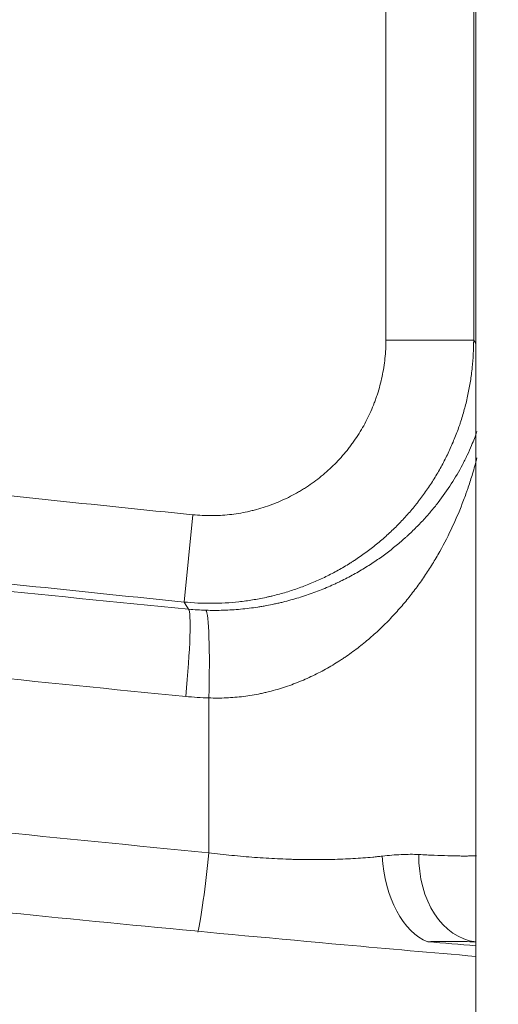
# Model space of a CAD drawing. Header units: millimetres. Extents: x -10 to 594, y 0 to 420.
# Tile 235 of 256: x 180.96 to 183.68, y 250.27 to 255.88. Entities that reach past the tile are written whole.
import ezdxf

# ---------------------------------------------------------------- set-up
doc = ezdxf.new("R2010")
doc.units = ezdxf.units.MM
doc.layers.add('1', color=7, linetype='Continuous', true_color=0xffffff)

msp = doc.modelspace()

# ---------------------------------------------------------------- linework, layer by layer
at = {"layer": '1', "color": 155, "linetype": 'Continuous', "lineweight": 18}
msp.add_line((183.5558, 249.9968), (183.5558, 270.0866), dxfattribs=at)
msp.add_line((183.5558, 249.9968), (183.5558, 270.0866), dxfattribs=at)
at = {"layer": '1', "color": 155, "linetype": 'Continuous', "lineweight": 13}
for p, q in [((183.0445, 254.0516), (183.0445, 257.6668)), ((183.5442, 257.6668), (183.5442, 254.0516)), ((183.0445, 254.0516), (183.5442, 254.0516)), ((181.9455, 253.057), (181.8953, 252.5602)), ((182.0359, 251.1327), (182.0359, 252.0142))]:
    msp.add_line(p, q, dxfattribs=at)
for centre, major_axis, ratio, start_param, end_param in [((181.8709, 252.0226), (0.0483, 0.4977), 0.067432, 4.71894, 6.230706), ((182.0023, 252.0142), (-0.0153, -0.4998), 0.06719, 1.572857, 3.086565), ((182.0023, 251.1327), (-0.0476, -0.4977), 0.066918, 0.43348, 1.577201), ((183.3194, 251.1131), (0.0419, -0.4982), 0.589936, 4.662866, 6.017613), ((183.597, 251.1224), (-0.0205, -0.4996), 0.729833, 4.742344, 6.225995)]:
    msp.add_ellipse(centre, major_axis=major_axis, ratio=ratio, start_param=start_param, end_param=end_param, dxfattribs=at)
for points, knots in [([(162.2415, 255.7691), (163.0456, 255.5684), (163.852, 255.3771), (164.863, 255.1493), (165.0653, 255.1043), (165.4703, 255.0155), (165.6729, 254.9716), (166.2813, 254.8417), (166.6874, 254.7574), (167.9075, 254.5107), (168.7231, 254.3547), (169.9497, 254.1328), (170.359, 254.0608), (170.9739, 253.9556), (171.2815, 253.9038), (171.5894, 253.853), (171.7948, 253.8193), (171.8975, 253.8026), (172.822, 253.6533), (173.6451, 253.5281), (174.8817, 253.3506), (175.2942, 253.2931), (176.1198, 253.1816), (177.3591, 253.0193), (178.6011, 252.8715), (180.2593, 252.6866), (181.0896, 252.6002), (181.9209, 252.5194)], [0, 0, 0, 0, 0.125, 0.125, 0.15625, 0.15625, 0.1875, 0.1875, 0.25, 0.25, 0.375, 0.375, 0.4375, 0.4375, 0.46875, 0.484375, 0.484375, 0.5, 0.5, 0.625, 0.625, 0.6875, 0.6875, 0.75, 0.875, 0.875, 1, 1, 1, 1]), ([(181.9048, 252.0226), (181.0719, 252.1037), (180.2402, 252.1905), (178.579, 252.3761), (177.7495, 252.475), (176.5071, 252.6331), (176.0933, 252.6874), (175.2662, 252.7994), (174.853, 252.8571), (173.6142, 253.0354), (172.7896, 253.1612), (171.8634, 253.3111), (171.7605, 253.3278), (171.5549, 253.3616), (171.2464, 253.4126), (170.9382, 253.4647), (170.3223, 253.5703), (169.9122, 253.6426), (168.6834, 253.8655), (167.8664, 254.0221), (166.6441, 254.2698), (166.2373, 254.3545), (165.6279, 254.4849), (165.4249, 254.5289), (165.0192, 254.6181), (164.0057, 254.844), (162.9959, 255.0841), (162.1904, 255.2855)], [0, 0, 0, 0, 0.125, 0.125, 0.25, 0.25, 0.3125, 0.3125, 0.375, 0.375, 0.5, 0.5, 0.515625, 0.515625, 0.53125, 0.5625, 0.5625, 0.625, 0.625, 0.75, 0.75, 0.8125, 0.8125, 0.84375, 0.84375, 0.875, 1, 1, 1, 1]), ([(183.5442, 254.0516), (183.5442, 254.0253), (183.5428, 253.9728), (183.5366, 253.8949), (183.5264, 253.8175), (183.5122, 253.7408), (183.4939, 253.6648), (183.4791, 253.6146), (183.47, 253.5864), (183.4689, 253.5833), (183.4669, 253.5771), (183.4658, 253.5739), (183.4627, 253.5646), (183.4562, 253.546), (183.4494, 253.5275), (183.4354, 253.4909), (183.4154, 253.4427), (183.3819, 253.3723), (183.3448, 253.3038), (183.3042, 253.2372), (183.2747, 253.1941), (183.2516, 253.1623), (183.2438, 253.1517), (183.2318, 253.1361), (183.2278, 253.1309), (183.2196, 253.1205), (183.1992, 253.0948), (183.161, 253.05), (183.1074, 252.9933), (183.051, 252.9396), (182.9918, 252.8888), (182.9299, 252.841), (182.8868, 252.8112), (182.8593, 252.7932), (182.8538, 252.7897), (182.8427, 252.7826), (182.826, 252.7722), (182.8091, 252.7621), (182.7752, 252.7424), (182.7294, 252.7174), (182.6591, 252.6836), (182.5873, 252.6536), (182.5138, 252.6273), (182.4638, 252.6122), (182.4258, 252.6019), (182.4131, 252.5986), (182.3971, 252.5947), (182.3939, 252.594), (182.3875, 252.5924), (182.3779, 252.5902), (182.3427, 252.5823), (182.2849, 252.5714), (182.2075, 252.5609), (182.1299, 252.5545), (182.052, 252.5521), (181.9738, 252.5538), (181.9215, 252.5576), (181.8953, 252.5602)], [0, 0, 0, 0, 0.03125, 0.0625, 0.09375, 0.125, 0.15625, 0.1875, 0.1875, 0.191406, 0.191406, 0.195313, 0.195313, 0.203125, 0.21875, 0.21875, 0.25, 0.28125, 0.3125, 0.34375, 0.375, 0.375, 0.390625, 0.390625, 0.398438, 0.398438, 0.40625, 0.4375, 0.46875, 0.5, 0.53125, 0.5625, 0.59375, 0.59375, 0.601563, 0.601563, 0.609375, 0.625, 0.625, 0.65625, 0.6875, 0.71875, 0.75, 0.78125, 0.78125, 0.796875, 0.796875, 0.800781, 0.800781, 0.804688, 0.8125, 0.84375, 0.875, 0.90625, 0.9375, 0.96875, 1, 1, 1, 1]), ([(181.9455, 253.057), (181.9804, 253.0535), (182.0152, 253.0519), (182.0846, 253.0521), (182.1192, 253.0541), (182.1881, 253.0616), (182.2224, 253.0671), (182.2609, 253.0754), (182.2652, 253.0763), (182.2737, 253.0783), (182.278, 253.0793), (182.2908, 253.0824), (182.2992, 253.0846), (182.3246, 253.0915), (182.3412, 253.0965), (182.3908, 253.1128), (182.4231, 253.1253), (182.4863, 253.1537), (182.5171, 253.1695), (182.5548, 253.1914), (182.5661, 253.1981), (182.5772, 253.2051), (182.5846, 253.2098), (182.5883, 253.2121), (182.6067, 253.2241), (182.6211, 253.2341), (182.6632, 253.2649), (182.717, 253.3088), (182.7659, 253.3579), (182.8008, 253.3967), (182.8121, 253.41), (182.8258, 253.4271), (182.8285, 253.4305), (182.8339, 253.4374), (182.8366, 253.4409), (182.8446, 253.4513), (182.8498, 253.4583), (182.8754, 253.4937), (182.8943, 253.5229), (182.9288, 253.583), (182.9445, 253.6139), (182.9656, 253.6615), (182.9722, 253.6776), (182.9816, 253.702), (182.9861, 253.7143), (182.9904, 253.7267), (182.9932, 253.7351), (182.9946, 253.7392), (183.0067, 253.7768), (183.0157, 253.8104), (183.03, 253.8783), (183.0354, 253.9126), (183.0427, 253.9817), (183.0445, 254.0165), (183.0445, 254.0516)], [0, 0, 0, 0, 0.0625, 0.0625, 0.125, 0.125, 0.1875, 0.1875, 0.195312, 0.195312, 0.203125, 0.203125, 0.21875, 0.21875, 0.25, 0.25, 0.3125, 0.3125, 0.375, 0.375, 0.390625, 0.398437, 0.398437, 0.40625, 0.40625, 0.4375, 0.4375, 0.5, 0.5625, 0.5625, 0.59375, 0.59375, 0.601562, 0.601562, 0.609375, 0.609375, 0.625, 0.625, 0.6875, 0.6875, 0.75, 0.75, 0.78125, 0.78125, 0.796875, 0.804687, 0.804687, 0.8125, 0.8125, 0.875, 0.875, 0.9375, 0.9375, 1, 1, 1, 1]), ([(182.0195, 252.5132), (182.0528, 252.5122), (182.086, 252.5122), (182.1519, 252.5143), (182.1847, 252.5163), (182.25, 252.5224), (182.2825, 252.5264), (182.3228, 252.5325), (182.3349, 252.5345), (182.347, 252.5366), (182.355, 252.538), (182.3591, 252.5387), (182.3791, 252.5424), (182.395, 252.5456), (182.4148, 252.5498), (182.4187, 252.5507), (182.4266, 252.5524), (182.4383, 252.5551), (182.4655, 252.5615), (182.4884, 252.5675), (182.5335, 252.58), (182.5629, 252.589), (182.6204, 252.6084), (182.6485, 252.6187), (182.7034, 252.6406), (182.7303, 252.6522), (182.7631, 252.6674), (182.7696, 252.6705), (182.7826, 252.6767), (182.802, 252.6861), (182.8208, 252.6958), (182.8579, 252.7154), (182.8818, 252.7288), (182.9283, 252.7564), (182.9508, 252.7706), (182.9944, 252.7995), (183.0156, 252.8143), (183.0566, 252.8446), (183.0765, 252.86), (183.1152, 252.8914), (183.134, 252.9074), (183.1567, 252.9277), (183.1612, 252.9318), (183.1702, 252.94), (183.1835, 252.9523), (183.1964, 252.9647), (183.2218, 252.9897), (183.2381, 253.0064), (183.2696, 253.0402), (183.2847, 253.0573), (183.3139, 253.0916), (183.328, 253.109), (183.3685, 253.1613), (183.3935, 253.1966), (183.4395, 253.2682), (183.4606, 253.3045), (183.4848, 253.3504), (183.4895, 253.3596), (183.4964, 253.3734), (183.4986, 253.3781), (183.5031, 253.3873), (183.5142, 253.4104), (183.5245, 253.4336), (183.5433, 253.4785), (183.5534, 253.5048), (183.5626, 253.5312)], [0, 0, 0, 0, 0.039348, 0.039348, 0.078697, 0.078697, 0.118045, 0.118045, 0.127882, 0.132801, 0.132801, 0.137719, 0.137719, 0.157394, 0.157394, 0.162312, 0.162312, 0.167231, 0.177068, 0.196742, 0.196742, 0.23609, 0.23609, 0.275439, 0.275439, 0.314787, 0.314787, 0.324624, 0.324624, 0.334461, 0.354136, 0.354136, 0.393484, 0.393484, 0.432832, 0.432832, 0.472181, 0.472181, 0.511529, 0.511529, 0.550877, 0.550877, 0.560715, 0.560715, 0.570552, 0.590226, 0.590226, 0.629574, 0.629574, 0.668923, 0.668923, 0.708271, 0.708271, 0.786968, 0.786968, 0.865665, 0.865665, 0.885339, 0.885339, 0.895176, 0.895176, 0.905013, 0.944361, 0.944361, 1, 1, 1, 1]), ([(178.5809, 253.4304), (179.141, 253.3625), (179.7015, 253.2974), (180.823, 253.173), (181.3841, 253.1137), (181.9455, 253.057)], [0, 0, 0, 0, 0.5, 0.5, 1, 1, 1, 1]), ([(183.5631, 253.3817), (183.5552, 253.3511), (183.5468, 253.3206), (183.5301, 253.2649), (183.52, 253.2334), (183.5092, 253.2019), (183.5049, 253.1894), (183.5026, 253.1831), (183.4959, 253.1643), (183.4913, 253.1518), (183.4677, 253.0894), (183.447, 253.0402), (183.4018, 252.9428), (183.3773, 252.8948), (183.3374, 252.8237), (183.3235, 252.8002), (183.2948, 252.7535), (183.2798, 252.7304), (183.2488, 252.6844), (183.2327, 252.6616), (183.2075, 252.6277), (183.1947, 252.6109), (183.1816, 252.5941), (183.1727, 252.583), (183.1683, 252.5775), (183.1458, 252.5498), (183.1272, 252.5281), (183.0889, 252.4854), (183.0692, 252.4645), (183.0285, 252.4234), (183.0075, 252.4033), (182.9642, 252.3639), (182.9419, 252.3447), (182.8958, 252.3072), (182.872, 252.2889), (182.8351, 252.2623), (182.8164, 252.2492), (182.7972, 252.2364), (182.7842, 252.228), (182.7777, 252.2238), (182.7451, 252.2031), (182.7184, 252.1874), (182.6637, 252.1576), (182.6357, 252.1436), (182.5785, 252.1172), (182.5492, 252.105), (182.5042, 252.088), (182.4814, 252.0799), (182.4543, 252.0711), (182.4426, 252.0675), (182.4347, 252.0652), (182.4308, 252.064), (182.4111, 252.0582), (182.3952, 252.0539), (182.3752, 252.0489), (182.3712, 252.0479), (182.3632, 252.046), (182.3511, 252.0432), (182.3391, 252.0405), (182.2988, 252.0321), (182.2664, 252.0267), (182.2012, 252.0185), (182.1684, 252.0158), (182.1024, 252.0129), (182.0693, 252.0129), (182.0359, 252.0142)], [0, 0, 0, 0, 0.047865, 0.047865, 0.087537, 0.097455, 0.097455, 0.107373, 0.107373, 0.127209, 0.127209, 0.206554, 0.206554, 0.285898, 0.285898, 0.325571, 0.325571, 0.365243, 0.365243, 0.404915, 0.404915, 0.424752, 0.43467, 0.43467, 0.444588, 0.444588, 0.48426, 0.48426, 0.523932, 0.523932, 0.563605, 0.563605, 0.603277, 0.603277, 0.642949, 0.642949, 0.662785, 0.672703, 0.672703, 0.682622, 0.682622, 0.722294, 0.722294, 0.761966, 0.761966, 0.801638, 0.801638, 0.821475, 0.831393, 0.836352, 0.836352, 0.841311, 0.841311, 0.861147, 0.861147, 0.866106, 0.866106, 0.871065, 0.880983, 0.880983, 0.920655, 0.920655, 0.960328, 0.960328, 1, 1, 1, 1]), ([(181.8953, 252.5602), (181.6138, 252.5886), (181.3324, 252.6177), (180.7696, 252.6773), (180.4883, 252.7078), (179.6446, 252.8014), (179.0825, 252.8666), (178.5207, 252.9348)], [0, 0, 0, 0, 0.25, 0.25, 0.5, 0.5, 1, 1, 1, 1]), ([(179.3731, 251.408), (179.4226, 251.4025), (180.3087, 251.3045), (181.1964, 251.2132), (182.0359, 251.1327)], [0, 0, 0, 0, 0.055824, 1, 1, 1, 1]), ([(182.0359, 251.1327), (182.0797, 251.1271), (182.1234, 251.1221), (182.2104, 251.1133), (182.2538, 251.1095), (182.3403, 251.1031), (182.3834, 251.1004), (182.4478, 251.0973), (182.4692, 251.0965), (182.5013, 251.0954), (182.512, 251.095), (182.5281, 251.0946), (182.5334, 251.0945), (182.544, 251.0942), (182.5493, 251.0941), (182.597, 251.0932), (182.6385, 251.093), (182.7199, 251.0937), (182.7598, 251.0947), (182.8381, 251.0979), (182.8764, 251.1001), (182.9326, 251.1043), (182.9512, 251.1058), (182.9741, 251.108), (182.9787, 251.1084), (182.9878, 251.1093), (183.0014, 251.1106), (183.0148, 251.1121), (183.0237, 251.1131)], [0, 0, 0, 0, 0.125, 0.125, 0.25, 0.25, 0.375, 0.375, 0.4375, 0.4375, 0.46875, 0.46875, 0.484375, 0.484375, 0.5, 0.5, 0.625, 0.625, 0.75, 0.75, 0.875, 0.875, 0.9375, 0.9375, 0.953125, 0.953125, 0.96875, 1, 1, 1, 1]), ([(183.0237, 251.1131), (183.0612, 251.1173), (183.0973, 251.1205), (183.1494, 251.123), (183.1664, 251.1235), (183.1997, 251.1237), (183.216, 251.1233), (183.232, 251.1224)], [0, 0, 0, 0, 0.5, 0.5, 0.75, 0.75, 1, 1, 1, 1]), ([(183.232, 251.1224), (183.2629, 251.1207), (183.292, 251.1193), (183.3471, 251.1169), (183.3729, 251.116), (183.4213, 251.1146), (183.4438, 251.1142), (183.4751, 251.1139), (183.4851, 251.1138), (183.4995, 251.1139), (183.5042, 251.1139), (183.5133, 251.114), (183.5178, 251.114), (183.5362, 251.1143), (183.549, 251.1147), (183.5606, 251.1153)], [0, 0, 0, 0, 0.20755, 0.20755, 0.415099, 0.415099, 0.622649, 0.622649, 0.726424, 0.726424, 0.778311, 0.778311, 0.830198, 0.830198, 1, 1, 1, 1]), ([(183.5557, 250.6245), (183.5341, 250.6257), (183.5122, 250.6265), (183.4678, 250.6277), (183.4453, 250.6279), (183.3998, 250.628), (183.3767, 250.6278), (183.33, 250.6271), (183.3065, 250.6265), (183.2826, 250.6258)], [0, 0, 0, 0, 0.25, 0.25, 0.5, 0.5, 0.75, 0.75, 1, 1, 1, 1])]:
    msp.add_open_spline(points, degree=3, knots=knots, dxfattribs=at)
for points in [[(183.5442, 254.0516), (183.5481, 254.0454), (183.5519, 254.0391), (183.5558, 254.0329)], [(181.9209, 252.5194), (181.9124, 252.533), (181.9039, 252.5466), (181.8953, 252.5602)], [(181.9209, 252.5194), (181.9537, 252.5163), (181.9866, 252.5142), (182.0195, 252.5132)], [(182.0359, 252.0142), (181.9921, 252.0156), (181.9484, 252.0184), (181.9048, 252.0226)], [(183.5557, 250.6025), (183.4647, 250.6102), (183.3736, 250.618), (183.2826, 250.6258)]]:
    msp.add_open_spline(points, degree=3, dxfattribs=at)
at = {"layer": '1', "color": 155, "linetype": 'Continuous', "lineweight": 18}
for points, knots in [([(183.557, 250.5422), (183.3072, 250.5637), (182.3009, 250.6524), (180.4747, 250.8283), (178.0178, 251.0988), (175.3769, 251.4322), (173.1594, 251.7547), (171.8233, 251.9701), (171.4241, 252.0364)], [0, 0, 0, 0, 0.06142, 0.247412, 0.449464, 0.667321, 0.90049, 1, 1, 1, 1]), ([(150.6333, 251.4123), (151.3008, 251.2207), (151.9729, 251.0327), (152.8186, 250.8024), (152.988, 250.7566), (153.3273, 250.6654), (153.4952, 250.6206), (153.8266, 250.5327), (153.9904, 250.4896), (154.233, 250.4261), (154.3133, 250.4052), (154.4731, 250.3637), (154.5529, 250.343), (154.9601, 250.2379), (155.3042, 250.1502), (155.7568, 250.0367), (155.848, 250.0139), (156.0288, 249.969), (156.1187, 249.9467), (156.3873, 249.8805), (156.5645, 249.8371), (157.0906, 249.7091), (157.4342, 249.6267), (157.9399, 249.5073), (158.1068, 249.4683), (158.4374, 249.3914), (158.6022, 249.3534), (158.9322, 249.2778), (159.0972, 249.2403), (159.3446, 249.1845), (159.4271, 249.166), (159.592, 249.129), (159.6743, 249.1107), (160.0987, 249.0164), (160.4693, 248.9353), (160.9203, 248.8386), (160.9707, 248.8279), (161.0697, 248.8067), (161.1187, 248.7963), (161.2642, 248.7654), (161.3592, 248.7453), (161.6378, 248.6867), (161.8154, 248.6497), (162.0697, 248.5972), (162.1521, 248.5802), (162.3143, 248.547), (162.3957, 248.5303), (162.6406, 248.4805), (162.8049, 248.4474), (163.3011, 248.3482), (163.6358, 248.2824), (164.3165, 248.151), (164.6623, 248.0854), (165.3646, 247.9548), (165.7213, 247.8897), (166.174, 247.8088), (166.2649, 247.7926), (166.4455, 247.7607), (166.5354, 247.7449), (166.8042, 247.6978), (166.982, 247.667), (167.5113, 247.5763), (167.8586, 247.518), (168.3715, 247.4337), (168.5411, 247.4061), (168.7935, 247.3654), (168.8768, 247.3521), (169.0473, 247.3249), (169.1341, 247.3112), (169.5753, 247.2416), (169.9522, 247.1835), (170.5539, 247.0933), (170.7604, 247.0627), (171.0794, 247.0162), (171.1872, 247.0006), (171.3513, 246.9771), (171.4063, 246.9692), (171.4895, 246.9574), (171.5167, 246.9535), (171.5749, 246.9452), (171.606, 246.9408), (171.9036, 246.8987), (172.2946, 246.8438), (173.0727, 246.74), (173.3639, 246.7018), (173.8487, 246.64), (174.0183, 246.6186), (174.2847, 246.5855), (174.3727, 246.5746), (174.545, 246.5535), (174.6297, 246.5432), (175.3786, 246.4526), (175.9491, 246.388), (176.5422, 246.323), (176.6548, 246.3108), (176.868, 246.2879), (176.9674, 246.2773), (177.2677, 246.2457), (177.465, 246.2253), (179.2136, 246.048), (180.5785, 245.9331), (181.8946, 245.8348), (182.0378, 245.8243), (182.3181, 245.8042), (182.4549, 245.7946), (182.8658, 245.7662), (183.1369, 245.7482), (183.9417, 245.6969), (184.467, 245.6662), (185.4949, 245.6113), (185.9975, 245.587), (186.7342, 245.5548), (186.9769, 245.5448), (187.4565, 245.5261), (187.6931, 245.5175), (189.8042, 245.4451), (191.5752, 245.4187), (193.2369, 245.4191)], [0, 0, 0, 0, 0.0625, 0.0625, 0.078125, 0.078125, 0.09375, 0.09375, 0.109375, 0.109375, 0.117188, 0.117188, 0.125, 0.125, 0.15625, 0.15625, 0.164062, 0.164062, 0.171875, 0.171875, 0.1875, 0.1875, 0.21875, 0.21875, 0.234375, 0.234375, 0.25, 0.25, 0.265625, 0.265625, 0.273438, 0.273438, 0.28125, 0.28125, 0.3125, 0.3125, 0.316406, 0.316406, 0.320312, 0.320312, 0.328125, 0.328125, 0.34375, 0.34375, 0.351562, 0.351562, 0.359375, 0.359375, 0.375, 0.375, 0.40625, 0.40625, 0.4375, 0.4375, 0.46875, 0.46875, 0.476562, 0.476562, 0.484375, 0.484375, 0.5, 0.5, 0.53125, 0.53125, 0.546875, 0.546875, 0.554688, 0.554688, 0.5625, 0.5625, 0.59375, 0.59375, 0.609375, 0.609375, 0.617188, 0.617188, 0.621094, 0.621094, 0.623047, 0.623047, 0.625, 0.625, 0.640625, 0.640625, 0.648438, 0.648438, 0.652344, 0.652344, 0.654297, 0.654297, 0.65625, 0.65625, 0.671875, 0.671875, 0.675781, 0.675781, 0.679688, 0.679688, 0.6875, 0.6875, 0.75, 0.75, 0.757812, 0.757812, 0.765625, 0.765625, 0.78125, 0.78125, 0.8125, 0.8125, 0.84375, 0.84375, 0.859375, 0.859375, 0.875, 0.875, 1, 1, 1, 1])]:
    msp.add_open_spline(points, degree=3, knots=knots, dxfattribs=at)

doc.saveas('drawing.dxf')
